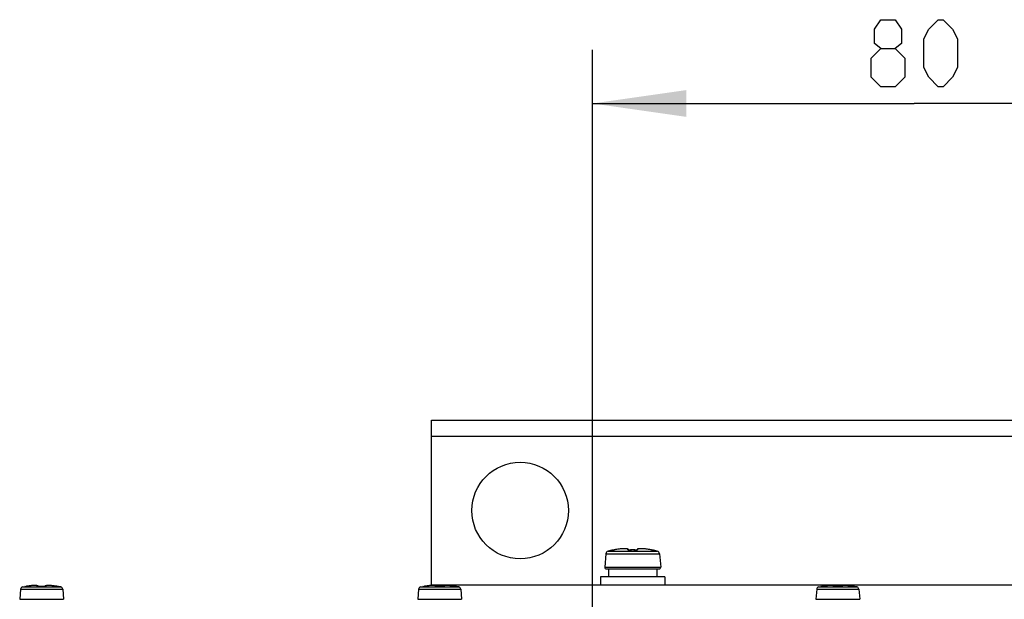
# Model space of a CAD drawing. Extents: x 0 to 420, y 0 to 297.
# Tile 5 of 48: x 73 to 110, y 117 to 138. Entities that reach past the tile are written whole.
import ezdxf

# ---------------------------------------------------------------- set-up
doc = ezdxf.new("R2010")
doc.units = 0
doc.header["$LTSCALE"] = 23.1
doc.layers.get('0').update_dxf_attribs({"linetype": 'CONTINUOUS'})
doc.layers.add('02___PRT_ALL_AXES', color=7, linetype='CONTINUOUS')
doc.layers.add('DIM_PILOTEES', color=7, linetype='CONTINUOUS')
doc.dimstyles.get("Standard").update_dxf_attribs({"dimtxt": 2.5, "dimasz": 2.5, "dimexe": 1.25, "dimexo": 0.625, "dimtad": 1, "dimcen": 2.5, "dimazin": 3, "dimtfac": 1, "dimtmove": 0, "dimatfit": 3})

# ---------------------------------------------------------------- blocks, each defined once
blk = doc.blocks.new('_FILLED')
at = {"color": 0, "linetype": 'BYBLOCK'}
blk.add_solid([(0, 0), (-1, 0.143), (-1, -0.143)], dxfattribs=at)
blk = doc.blocks.new('*D10')
at = {"layer": 'DIM_PILOTEES', "color": 2, "linetype": 'CONTINUOUS'}
for p, q in [((94.242, 96.129), (94.242, 137.237)), ((118.242, 96.129), (118.242, 137.237)), ((94.242, 135.237), (106.242, 135.237)), ((118.242, 135.237), (106.242, 135.237))]:
    blk.add_line(p, q, dxfattribs=at)
at = {"layer": 'DIM_PILOTEES', "color": 2, "linetype": 'CONTINUOUS', "xscale": 3.5, "yscale": 3.5, "zscale": 3.5, "rotation": 180}
blk.add_blockref('_FILLED', (94.242, 135.237), dxfattribs=at)
at = {"layer": 'DIM_PILOTEES', "color": 2, "linetype": 'CONTINUOUS', "xscale": 3.5, "yscale": 3.5, "zscale": 3.5}
blk.add_blockref('_FILLED', (118.242, 135.237), dxfattribs=at)

msp = doc.modelspace()

# ---------------------------------------------------------------- linework, layer by layer
at = {"color": 7, "linetype": 'CONTINUOUS'}
for p, q in [((88.242, 117.259), (88.242, 123.429)), ((88.242, 123.429), (148.242, 123.429)), ((88.242, 122.829), (148.242, 122.829)), ((94.741, 118.436), (94.698, 117.945)), ((94.741, 118.436), (96.743, 118.436)), ((94.83, 118.542), (96.654, 118.542)), ((95.008, 118.582), (95.008, 118.584)), ((95.022, 118.583), (95.015, 118.582)), ((95.015, 118.582), (95.015, 118.582)), ((95.023, 118.584), (95.022, 118.583)), ((95.025, 118.584), (95.03, 118.585)), ((95.029, 118.584), (95.036, 118.586)), ((95.033, 118.585), (95.042, 118.587)), ((95.037, 118.586), (95.047, 118.587)), ((95.056, 118.589), (95.046, 118.587)), ((95.064, 118.591), (95.053, 118.589)), ((95.072, 118.592), (95.061, 118.59)), ((95.108, 118.599), (95.072, 118.592)), ((95.072, 118.592), (95.072, 118.592)), ((95.152, 118.606), (95.105, 118.598)), ((95.167, 118.609), (95.137, 118.604)), ((95.195, 118.613), (95.151, 118.606)), ((95.237, 118.618), (95.194, 118.613)), ((95.245, 118.619), (95.221, 118.616)), ((95.278, 118.623), (95.237, 118.618)), ((95.289, 118.624), (95.27, 118.622)), ((95.317, 118.627), (95.278, 118.623)), ((95.333, 118.628), (95.314, 118.627)), ((95.353, 118.63), (95.316, 118.627)), ((95.388, 118.631), (95.353, 118.63)), ((95.419, 118.632), (95.387, 118.631)), ((95.447, 118.632), (95.418, 118.632)), ((95.472, 118.631), (95.447, 118.632)), ((95.495, 118.63), (95.472, 118.631)), ((95.514, 118.627), (95.495, 118.63)), ((95.532, 118.624), (95.514, 118.627)), ((95.618, 118.582), (95.627, 118.582)), ((95.627, 118.582), (95.627, 118.583)), ((95.858, 118.582), (95.858, 118.583)), ((95.862, 118.583), (95.858, 118.583)), ((95.862, 118.582), (95.867, 118.582)), ((95.895, 118.593), (95.89, 118.584)), ((95.953, 118.624), (95.938, 118.621)), ((95.97, 118.627), (95.953, 118.624)), ((95.99, 118.63), (95.97, 118.627)), ((96.012, 118.631), (95.99, 118.63)), ((96.038, 118.632), (96.012, 118.631)), ((96.066, 118.632), (96.037, 118.632)), ((96.131, 118.63), (96.097, 118.631)), ((96.168, 118.627), (96.131, 118.63)), ((96.175, 118.626), (96.155, 118.628)), ((96.207, 118.623), (96.168, 118.627)), ((96.216, 118.622), (96.197, 118.624)), ((96.248, 118.618), (96.206, 118.623)), ((96.29, 118.613), (96.247, 118.618)), ((96.333, 118.606), (96.289, 118.613)), ((96.348, 118.604), (96.319, 118.608)), ((96.38, 118.598), (96.333, 118.606)), ((96.361, 118.601), (96.348, 118.604)), ((96.413, 118.592), (96.376, 118.599)), ((96.42, 118.591), (96.412, 118.592)), ((96.412, 118.592), (96.412, 118.592)), ((96.43, 118.589), (96.419, 118.591)), ((96.438, 118.587), (96.429, 118.589)), ((96.444, 118.586), (96.435, 118.588)), ((96.449, 118.585), (96.442, 118.587)), ((96.447, 118.586), (96.456, 118.584)), ((96.46, 118.584), (96.452, 118.585)), ((96.463, 118.583), (96.457, 118.584)), ((96.463, 118.583), (96.462, 118.583)), ((96.47, 118.582), (96.463, 118.583)), ((96.47, 118.582), (96.47, 118.582)), ((96.476, 118.584), (96.476, 118.582)), ((96.743, 118.436), (96.786, 117.945)), ((94.698, 117.945), (96.786, 117.945)), ((94.542, 117.579), (94.542, 117.279)), ((96.942, 117.579), (94.542, 117.579)), ((94.758, 117.879), (96.727, 117.879)), ((94.842, 117.879), (94.842, 117.579)), ((96.642, 117.879), (96.642, 117.579)), ((96.942, 117.579), (96.942, 117.279)), ((72.977, 117.204), (73.066, 117.222)), ((72.977, 117.204), (74.407, 117.204)), ((73.066, 117.221), (73.066, 117.222)), ((73.072, 117.221), (73.071, 117.221)), ((73.076, 117.222), (73.072, 117.221)), ((73.077, 117.222), (73.083, 117.223)), ((73.08, 117.222), (73.077, 117.222)), ((73.081, 117.222), (73.089, 117.223)), ((73.086, 117.223), (73.095, 117.224)), ((73.095, 117.224), (73.105, 117.226)), ((73.104, 117.226), (73.116, 117.228)), ((73.116, 117.228), (73.128, 117.23)), ((73.16, 117.235), (73.128, 117.23)), ((73.128, 117.23), (73.128, 117.23)), ((73.195, 117.24), (73.157, 117.234)), ((73.195, 117.24), (73.16, 117.235)), ((73.204, 117.241), (73.187, 117.239)), ((73.232, 117.245), (73.195, 117.24)), ((73.261, 117.248), (73.228, 117.245)), ((73.261, 117.248), (73.229, 117.245)), ((73.272, 117.25), (73.254, 117.248)), ((73.294, 117.252), (73.261, 117.248)), ((73.321, 117.254), (73.292, 117.252)), ((73.332, 117.255), (73.314, 117.254)), ((73.35, 117.256), (73.321, 117.254)), ((73.374, 117.258), (73.348, 117.256)), ((73.398, 117.259), (73.374, 117.258)), ((73.42, 117.259), (73.398, 117.259)), ((73.441, 117.259), (73.42, 117.259)), ((73.46, 117.259), (73.441, 117.259)), ((73.477, 117.258), (73.46, 117.259)), ((73.492, 117.257), (73.477, 117.258)), ((73.575, 117.223), (73.574, 117.223)), ((73.597, 117.221), (73.591, 117.221)), ((73.601, 117.221), (73.596, 117.221)), ((73.606, 117.221), (73.601, 117.221)), ((73.604, 117.221), (73.63, 117.221)), ((73.61, 117.221), (73.606, 117.221)), ((73.61, 117.221), (73.61, 117.221)), ((73.778, 117.221), (73.749, 117.222)), ((73.775, 117.221), (73.775, 117.221)), ((73.783, 117.221), (73.778, 117.221)), ((73.788, 117.221), (73.783, 117.221)), ((73.793, 117.221), (73.788, 117.221)), ((73.797, 117.222), (73.792, 117.221)), ((73.802, 117.222), (73.797, 117.222)), ((73.908, 117.258), (73.892, 117.257)), ((73.925, 117.259), (73.908, 117.258)), ((73.964, 117.259), (73.944, 117.259)), ((73.986, 117.259), (73.964, 117.259)), ((74.01, 117.258), (73.986, 117.259)), ((74.036, 117.256), (74.01, 117.258)), ((74.064, 117.254), (74.036, 117.256)), ((74.077, 117.253), (74.059, 117.255)), ((74.093, 117.252), (74.063, 117.254)), ((74.097, 117.251), (74.079, 117.253)), ((74.123, 117.248), (74.092, 117.252)), ((74.134, 117.247), (74.117, 117.249)), ((74.157, 117.244), (74.123, 117.248)), ((74.19, 117.24), (74.156, 117.245)), ((74.189, 117.24), (74.156, 117.245)), ((74.195, 117.239), (74.182, 117.241)), ((74.225, 117.235), (74.189, 117.24)), ((74.232, 117.234), (74.218, 117.236)), ((74.256, 117.23), (74.225, 117.235)), ((74.256, 117.23), (74.256, 117.23)), ((74.269, 117.228), (74.256, 117.23)), ((74.256, 117.23), (74.26, 117.229)), ((74.268, 117.228), (74.281, 117.226)), ((74.29, 117.224), (74.278, 117.226)), ((74.299, 117.223), (74.289, 117.224)), ((74.303, 117.222), (74.297, 117.223)), ((74.307, 117.222), (74.301, 117.223)), ((74.311, 117.221), (74.306, 117.222)), ((74.313, 117.221), (74.312, 117.221)), ((74.319, 117.222), (74.318, 117.221)), ((74.407, 117.204), (74.319, 117.222)), ((87.827, 117.204), (87.916, 117.222)), ((87.827, 117.204), (89.257, 117.204)), ((87.916, 117.221), (87.916, 117.222)), ((87.922, 117.221), (87.921, 117.221)), ((87.926, 117.222), (87.922, 117.221)), ((87.927, 117.222), (87.933, 117.223)), ((87.93, 117.222), (87.927, 117.222)), ((87.931, 117.222), (87.939, 117.223)), ((87.936, 117.223), (87.945, 117.224)), ((87.945, 117.224), (87.955, 117.226)), ((87.954, 117.226), (87.966, 117.228)), ((87.966, 117.228), (87.978, 117.23)), ((88.01, 117.235), (87.978, 117.23)), ((87.978, 117.23), (87.978, 117.23)), ((88.045, 117.24), (88.007, 117.234)), ((88.045, 117.24), (88.01, 117.235)), ((88.054, 117.241), (88.037, 117.239)), ((88.082, 117.245), (88.045, 117.24)), ((88.111, 117.248), (88.078, 117.245)), ((88.111, 117.248), (88.079, 117.245)), ((88.122, 117.25), (88.104, 117.248)), ((88.144, 117.252), (88.111, 117.248)), ((88.171, 117.254), (88.142, 117.252)), ((88.182, 117.255), (88.164, 117.254)), ((88.2, 117.256), (88.171, 117.254)), ((88.224, 117.258), (88.198, 117.256)), ((88.248, 117.259), (88.224, 117.258)), ((88.242, 117.279), (148.242, 117.279)), ((88.27, 117.259), (88.248, 117.259)), ((88.291, 117.259), (88.27, 117.259)), ((88.31, 117.259), (88.291, 117.259)), ((88.327, 117.258), (88.31, 117.259)), ((88.342, 117.257), (88.327, 117.258)), ((88.425, 117.223), (88.424, 117.223)), ((88.447, 117.221), (88.441, 117.221)), ((88.451, 117.221), (88.446, 117.221)), ((88.456, 117.221), (88.451, 117.221)), ((88.454, 117.221), (88.48, 117.221)), ((88.46, 117.221), (88.456, 117.221)), ((88.46, 117.221), (88.46, 117.221)), ((88.542, 117.222), (88.517, 117.222)), ((88.628, 117.221), (88.599, 117.222)), ((88.625, 117.221), (88.625, 117.221)), ((88.633, 117.221), (88.628, 117.221)), ((88.638, 117.221), (88.633, 117.221)), ((88.643, 117.221), (88.638, 117.221)), ((88.647, 117.222), (88.642, 117.221)), ((88.652, 117.222), (88.647, 117.222)), ((88.758, 117.258), (88.742, 117.257)), ((88.775, 117.259), (88.758, 117.258)), ((88.814, 117.259), (88.794, 117.259)), ((88.836, 117.259), (88.814, 117.259)), ((88.86, 117.258), (88.836, 117.259)), ((88.886, 117.256), (88.86, 117.258)), ((88.914, 117.254), (88.886, 117.256)), ((88.927, 117.253), (88.909, 117.255)), ((88.943, 117.252), (88.913, 117.254)), ((88.947, 117.251), (88.929, 117.253)), ((88.973, 117.248), (88.942, 117.252)), ((88.984, 117.247), (88.967, 117.249)), ((89.007, 117.244), (88.973, 117.248)), ((89.04, 117.24), (89.006, 117.245)), ((89.039, 117.24), (89.006, 117.245)), ((89.045, 117.239), (89.032, 117.241)), ((89.075, 117.235), (89.039, 117.24)), ((89.082, 117.234), (89.068, 117.236)), ((89.106, 117.23), (89.075, 117.235)), ((89.106, 117.23), (89.106, 117.23)), ((89.119, 117.228), (89.106, 117.23)), ((89.106, 117.23), (89.11, 117.229)), ((89.118, 117.228), (89.131, 117.226)), ((89.14, 117.224), (89.128, 117.226)), ((89.149, 117.223), (89.139, 117.224)), ((89.142, 117.221), (89.142, 117.279)), ((89.153, 117.222), (89.147, 117.223)), ((89.157, 117.222), (89.151, 117.223)), ((89.161, 117.221), (89.156, 117.222)), ((89.163, 117.221), (89.162, 117.221)), ((89.169, 117.222), (89.168, 117.221)), ((89.257, 117.204), (89.169, 117.222)), ((102.677, 117.204), (102.766, 117.222)), ((102.677, 117.204), (104.107, 117.204)), ((102.766, 117.221), (102.766, 117.222)), ((102.772, 117.221), (102.771, 117.221)), ((102.776, 117.222), (102.772, 117.221)), ((102.777, 117.222), (102.783, 117.223)), ((102.78, 117.222), (102.777, 117.222)), ((102.781, 117.222), (102.789, 117.223)), ((102.786, 117.223), (102.795, 117.224)), ((102.795, 117.224), (102.805, 117.226)), ((102.804, 117.226), (102.816, 117.228)), ((102.816, 117.228), (102.828, 117.23)), ((102.86, 117.235), (102.828, 117.23)), ((102.828, 117.23), (102.828, 117.23)), ((102.895, 117.24), (102.857, 117.234)), ((102.895, 117.24), (102.86, 117.235)), ((102.904, 117.241), (102.887, 117.239)), ((102.932, 117.245), (102.895, 117.24)), ((102.961, 117.248), (102.928, 117.245)), ((102.961, 117.248), (102.929, 117.245)), ((102.972, 117.25), (102.954, 117.248)), ((102.994, 117.252), (102.961, 117.248)), ((103.021, 117.254), (102.992, 117.252)), ((103.032, 117.255), (103.014, 117.254)), ((103.05, 117.256), (103.021, 117.254)), ((103.074, 117.258), (103.048, 117.256)), ((103.098, 117.259), (103.074, 117.258)), ((103.12, 117.259), (103.098, 117.259)), ((103.141, 117.259), (103.12, 117.259)), ((103.16, 117.259), (103.141, 117.259)), ((103.177, 117.258), (103.16, 117.259)), ((103.192, 117.257), (103.177, 117.258)), ((103.275, 117.223), (103.274, 117.223)), ((103.297, 117.221), (103.291, 117.221)), ((103.301, 117.221), (103.296, 117.221)), ((103.306, 117.221), (103.301, 117.221)), ((103.304, 117.221), (103.33, 117.221)), ((103.31, 117.221), (103.306, 117.221)), ((103.31, 117.221), (103.31, 117.221)), ((103.392, 117.222), (103.367, 117.222)), ((103.478, 117.221), (103.449, 117.222)), ((103.475, 117.221), (103.475, 117.221)), ((103.483, 117.221), (103.478, 117.221)), ((103.488, 117.221), (103.483, 117.221)), ((103.493, 117.221), (103.488, 117.221)), ((103.497, 117.222), (103.492, 117.221)), ((103.502, 117.222), (103.497, 117.222)), ((103.608, 117.258), (103.592, 117.257)), ((103.625, 117.259), (103.608, 117.258)), ((103.664, 117.259), (103.644, 117.259)), ((103.686, 117.259), (103.664, 117.259)), ((103.71, 117.258), (103.686, 117.259)), ((103.736, 117.256), (103.71, 117.258)), ((103.764, 117.254), (103.736, 117.256)), ((103.777, 117.253), (103.759, 117.255)), ((103.793, 117.252), (103.763, 117.254)), ((103.797, 117.251), (103.779, 117.253)), ((103.823, 117.248), (103.792, 117.252)), ((103.834, 117.247), (103.817, 117.249)), ((103.857, 117.244), (103.823, 117.248)), ((103.89, 117.24), (103.856, 117.245)), ((103.889, 117.24), (103.856, 117.245)), ((103.895, 117.239), (103.882, 117.241)), ((103.925, 117.235), (103.889, 117.24)), ((103.932, 117.234), (103.918, 117.236)), ((103.956, 117.23), (103.925, 117.235)), ((103.956, 117.23), (103.956, 117.23)), ((103.969, 117.228), (103.956, 117.23)), ((103.956, 117.23), (103.96, 117.229)), ((103.968, 117.228), (103.981, 117.226)), ((103.99, 117.224), (103.978, 117.226)), ((103.999, 117.223), (103.989, 117.224)), ((104.003, 117.222), (103.997, 117.223)), ((104.007, 117.222), (104.001, 117.223)), ((104.011, 117.221), (104.006, 117.222)), ((104.013, 117.221), (104.012, 117.221)), ((104.019, 117.222), (104.018, 117.221)), ((104.107, 117.204), (104.019, 117.222)), ((72.906, 117.124), (72.873, 116.745)), ((72.906, 117.124), (74.478, 117.124)), ((74.478, 117.124), (74.511, 116.745)), ((87.756, 117.124), (87.723, 116.745)), ((87.756, 117.124), (89.328, 117.124)), ((89.328, 117.124), (89.361, 116.745)), ((102.606, 117.124), (102.573, 116.745)), ((102.606, 117.124), (104.178, 117.124)), ((104.178, 117.124), (104.211, 116.745)), ((72.873, 116.745), (74.511, 116.745)), ((87.723, 116.745), (89.361, 116.745)), ((102.573, 116.745), (104.211, 116.745))]:
    msp.add_line(p, q, dxfattribs=at)
for points in [[(95.008, 118.582), (95.008, 118.582), (95.009, 118.582), (95.01, 118.582), (95.011, 118.582), (95.013, 118.582), (95.015, 118.582), (95.018, 118.583), (95.021, 118.583), (95.025, 118.584)], [(95.008, 118.582), (95.013, 118.583), (95.015, 118.583)], [(95.566, 118.592), (95.566, 118.596), (95.566, 118.599), (95.566, 118.602), (95.564, 118.604), (95.563, 118.607), (95.561, 118.609), (95.559, 118.611), (95.556, 118.613), (95.554, 118.614), (95.551, 118.616), (95.548, 118.617), (95.545, 118.619), (95.541, 118.62), (95.538, 118.621), (95.534, 118.622), (95.53, 118.623), (95.526, 118.624), (95.521, 118.625), (95.516, 118.626), (95.51, 118.627), (95.504, 118.628), (95.497, 118.629), (95.489, 118.63), (95.481, 118.63), (95.471, 118.631), (95.46, 118.632), (95.449, 118.632), (95.436, 118.632), (95.422, 118.632), (95.407, 118.632), (95.391, 118.631), (95.373, 118.631), (95.354, 118.63), (95.336, 118.628)], [(95.595, 118.584), (95.59, 118.593), (95.581, 118.603), (95.571, 118.61), (95.559, 118.616), (95.546, 118.621), (95.531, 118.624)], [(95.566, 118.592), (95.565, 118.591), (95.566, 118.591), (95.566, 118.59), (95.567, 118.589), (95.568, 118.588), (95.57, 118.587), (95.572, 118.587), (95.575, 118.586), (95.578, 118.585), (95.581, 118.584), (95.585, 118.584), (95.589, 118.583), (95.594, 118.583)], [(95.566, 118.592), (95.571, 118.592), (95.577, 118.59), (95.582, 118.588), (95.586, 118.585), (95.587, 118.585)], [(95.596, 118.583), (95.593, 118.584), (95.59, 118.584), (95.587, 118.585), (95.585, 118.585), (95.584, 118.585)], [(95.594, 118.583), (95.598, 118.582), (95.603, 118.582), (95.608, 118.582), (95.613, 118.582), (95.618, 118.582)], [(95.641, 118.583), (95.625, 118.583), (95.62, 118.582), (95.614, 118.582), (95.609, 118.583), (95.605, 118.583), (95.6, 118.583), (95.596, 118.583)], [(95.742, 118.584), (95.713, 118.584), (95.684, 118.583), (95.656, 118.583), (95.627, 118.582)], [(95.728, 118.584), (95.707, 118.584), (95.685, 118.584), (95.663, 118.584), (95.641, 118.583)], [(95.858, 118.583), (95.844, 118.583), (95.822, 118.584), (95.8, 118.584), (95.778, 118.584), (95.757, 118.584), (95.728, 118.584)], [(95.862, 118.582), (95.829, 118.583), (95.8, 118.583), (95.771, 118.584), (95.742, 118.584)], [(95.891, 118.584), (95.887, 118.583), (95.883, 118.583), (95.879, 118.583), (95.874, 118.583), (95.869, 118.582), (95.864, 118.582), (95.858, 118.583)], [(95.867, 118.582), (95.872, 118.582), (95.876, 118.582), (95.881, 118.582), (95.886, 118.582), (95.891, 118.583)], [(95.891, 118.583), (95.896, 118.583), (95.9, 118.584), (95.904, 118.584), (95.907, 118.585), (95.91, 118.586), (95.912, 118.587), (95.915, 118.587), (95.916, 118.588), (95.917, 118.589), (95.918, 118.59), (95.919, 118.591), (95.919, 118.591), (95.919, 118.592)], [(95.901, 118.586), (95.901, 118.586), (95.9, 118.585), (95.899, 118.585), (95.896, 118.584), (95.894, 118.584), (95.891, 118.584)], [(95.938, 118.621), (95.925, 118.616), (95.913, 118.61), (95.903, 118.603), (95.895, 118.593)], [(95.919, 118.592), (95.913, 118.592), (95.908, 118.59), (95.903, 118.588), (95.898, 118.585), (95.898, 118.585)], [(96.134, 118.629), (96.115, 118.631), (96.096, 118.631), (96.079, 118.632), (96.063, 118.632), (96.049, 118.632), (96.036, 118.632), (96.024, 118.632), (96.013, 118.631), (96.003, 118.63), (95.995, 118.63), (95.987, 118.629), (95.98, 118.628), (95.974, 118.627), (95.968, 118.626), (95.963, 118.625), (95.959, 118.624), (95.954, 118.623), (95.95, 118.622), (95.947, 118.621), (95.943, 118.62), (95.94, 118.619), (95.937, 118.617), (95.934, 118.616), (95.931, 118.614), (95.928, 118.613), (95.926, 118.611), (95.923, 118.609), (95.922, 118.607), (95.92, 118.604), (95.919, 118.602), (95.918, 118.599), (95.918, 118.596), (95.919, 118.592)], [(96.131, 118.63), (96.097, 118.631), (96.066, 118.632)], [(96.292, 118.612), (96.266, 118.616), (96.239, 118.619)], [(96.463, 118.583), (96.466, 118.583), (96.469, 118.582), (96.471, 118.582), (96.473, 118.582), (96.474, 118.582), (96.475, 118.582), (96.476, 118.582), (96.476, 118.582)], [(96.476, 118.582), (96.471, 118.583), (96.469, 118.583)], [(73.066, 117.221), (73.066, 117.221), (73.067, 117.221), (73.069, 117.221), (73.071, 117.221), (73.074, 117.221), (73.077, 117.222)], [(73.066, 117.221), (73.071, 117.221), (73.072, 117.221)], [(73.549, 117.23), (73.549, 117.234), (73.547, 117.238), (73.543, 117.242), (73.539, 117.245), (73.533, 117.248), (73.526, 117.25), (73.519, 117.252), (73.51, 117.254), (73.501, 117.255), (73.491, 117.256), (73.48, 117.257), (73.469, 117.258), (73.456, 117.259), (73.443, 117.259), (73.429, 117.259), (73.415, 117.259), (73.399, 117.259), (73.383, 117.258), (73.367, 117.257)], [(73.574, 117.223), (73.569, 117.23), (73.563, 117.236), (73.555, 117.241), (73.548, 117.245), (73.539, 117.248), (73.529, 117.251), (73.518, 117.253), (73.506, 117.255), (73.492, 117.257)], [(73.549, 117.23), (73.549, 117.229), (73.549, 117.228), (73.55, 117.228), (73.55, 117.227), (73.552, 117.226), (73.553, 117.226), (73.555, 117.225), (73.558, 117.224), (73.561, 117.224), (73.565, 117.223), (73.569, 117.222)], [(73.549, 117.23), (73.553, 117.23), (73.558, 117.229), (73.562, 117.227), (73.566, 117.225), (73.568, 117.224)], [(73.577, 117.222), (73.574, 117.223), (73.571, 117.223), (73.569, 117.223), (73.567, 117.224), (73.566, 117.224), (73.565, 117.224)], [(73.569, 117.222), (73.574, 117.222), (73.58, 117.221), (73.586, 117.221), (73.592, 117.221), (73.598, 117.221), (73.604, 117.221)], [(73.592, 117.221), (73.587, 117.222), (73.583, 117.222), (73.579, 117.222), (73.575, 117.223), (73.575, 117.223)], [(73.588, 117.222), (73.584, 117.222), (73.58, 117.222), (73.577, 117.222)], [(73.682, 117.222), (73.667, 117.222), (73.651, 117.222), (73.636, 117.222), (73.61, 117.221)], [(73.692, 117.222), (73.671, 117.222), (73.651, 117.222), (73.63, 117.221)], [(73.749, 117.222), (73.734, 117.222), (73.718, 117.222), (73.703, 117.222), (73.682, 117.222)], [(73.78, 117.221), (73.754, 117.221), (73.733, 117.222), (73.713, 117.222), (73.692, 117.222)], [(73.78, 117.221), (73.787, 117.221), (73.793, 117.221), (73.799, 117.221), (73.805, 117.221), (73.81, 117.222), (73.815, 117.222)], [(73.81, 117.223), (73.808, 117.222), (73.804, 117.222), (73.801, 117.222)], [(73.812, 117.223), (73.809, 117.222), (73.805, 117.222), (73.802, 117.222)], [(73.815, 117.23), (73.81, 117.223), (73.81, 117.223)], [(73.819, 117.224), (73.819, 117.224), (73.818, 117.224), (73.817, 117.224), (73.815, 117.223), (73.812, 117.223)], [(73.892, 117.257), (73.878, 117.255), (73.866, 117.253), (73.855, 117.251), (73.845, 117.248), (73.837, 117.245), (73.829, 117.241), (73.822, 117.236), (73.815, 117.23)], [(73.815, 117.222), (73.82, 117.223), (73.823, 117.224), (73.827, 117.224), (73.829, 117.225), (73.831, 117.226), (73.833, 117.226), (73.834, 117.227), (73.835, 117.228), (73.835, 117.228), (73.836, 117.229), (73.836, 117.23)], [(73.836, 117.23), (73.831, 117.23), (73.827, 117.229), (73.822, 117.227), (73.818, 117.225), (73.816, 117.224)], [(74.041, 117.256), (74.024, 117.257), (74.008, 117.258), (73.992, 117.259), (73.977, 117.259), (73.964, 117.259), (73.951, 117.259), (73.938, 117.259), (73.927, 117.259), (73.917, 117.258), (73.907, 117.258), (73.899, 117.257), (73.892, 117.256), (73.885, 117.255), (73.879, 117.255), (73.874, 117.254), (73.869, 117.253), (73.865, 117.252), (73.861, 117.251), (73.858, 117.25), (73.854, 117.249), (73.851, 117.247), (73.848, 117.246), (73.845, 117.245), (73.843, 117.243), (73.84, 117.241), (73.838, 117.239), (73.837, 117.237), (73.836, 117.234), (73.835, 117.232), (73.836, 117.23)], [(73.964, 117.259), (73.944, 117.259), (73.925, 117.259)], [(74.308, 117.222), (74.314, 117.221), (74.316, 117.221), (74.317, 117.221), (74.318, 117.221), (74.318, 117.221)], [(74.318, 117.221), (74.314, 117.221), (74.313, 117.221)], [(87.916, 117.221), (87.916, 117.221), (87.917, 117.221), (87.919, 117.221), (87.921, 117.221), (87.924, 117.221), (87.927, 117.222)], [(87.916, 117.221), (87.921, 117.221), (87.922, 117.221)], [(88.399, 117.23), (88.399, 117.234), (88.397, 117.238), (88.393, 117.242), (88.389, 117.245), (88.383, 117.248), (88.376, 117.25), (88.369, 117.252), (88.36, 117.254), (88.351, 117.255), (88.341, 117.256), (88.33, 117.257), (88.319, 117.258), (88.306, 117.259), (88.293, 117.259), (88.279, 117.259), (88.265, 117.259), (88.249, 117.259), (88.233, 117.258), (88.217, 117.257)], [(88.424, 117.223), (88.419, 117.23), (88.413, 117.236), (88.405, 117.241), (88.398, 117.245), (88.389, 117.248), (88.379, 117.251), (88.368, 117.253), (88.356, 117.255), (88.342, 117.257)], [(88.399, 117.23), (88.399, 117.229), (88.399, 117.228), (88.4, 117.228), (88.4, 117.227), (88.402, 117.226), (88.403, 117.226), (88.405, 117.225), (88.408, 117.224), (88.411, 117.224), (88.415, 117.223), (88.419, 117.222)], [(88.399, 117.23), (88.403, 117.23), (88.408, 117.229), (88.412, 117.227), (88.416, 117.225), (88.418, 117.224)], [(88.427, 117.222), (88.424, 117.223), (88.421, 117.223), (88.419, 117.223), (88.417, 117.224), (88.416, 117.224), (88.415, 117.224)], [(88.419, 117.222), (88.424, 117.222), (88.43, 117.221), (88.436, 117.221), (88.442, 117.221), (88.448, 117.221), (88.454, 117.221)], [(88.442, 117.221), (88.437, 117.222), (88.433, 117.222), (88.429, 117.222), (88.425, 117.223), (88.425, 117.223)], [(88.438, 117.222), (88.434, 117.222), (88.43, 117.222), (88.427, 117.222)], [(88.517, 117.222), (88.501, 117.222), (88.486, 117.222), (88.46, 117.221)], [(88.542, 117.222), (88.521, 117.222), (88.501, 117.222), (88.48, 117.221)], [(88.599, 117.222), (88.584, 117.222), (88.568, 117.222), (88.542, 117.222)], [(88.63, 117.221), (88.604, 117.221), (88.583, 117.222), (88.563, 117.222), (88.542, 117.222)], [(88.63, 117.221), (88.637, 117.221), (88.643, 117.221), (88.649, 117.221), (88.655, 117.221), (88.66, 117.222), (88.665, 117.222)], [(88.66, 117.223), (88.658, 117.222), (88.654, 117.222), (88.651, 117.222)], [(88.662, 117.223), (88.659, 117.222), (88.655, 117.222), (88.652, 117.222)], [(88.665, 117.23), (88.66, 117.223), (88.66, 117.223)], [(88.669, 117.224), (88.669, 117.224), (88.668, 117.224), (88.667, 117.224), (88.665, 117.223), (88.662, 117.223)], [(88.742, 117.257), (88.728, 117.255), (88.716, 117.253), (88.705, 117.251), (88.695, 117.248), (88.687, 117.245), (88.679, 117.241), (88.672, 117.236), (88.665, 117.23)], [(88.665, 117.222), (88.67, 117.223), (88.673, 117.224), (88.677, 117.224), (88.679, 117.225), (88.681, 117.226), (88.683, 117.226), (88.684, 117.227), (88.685, 117.228), (88.685, 117.228), (88.686, 117.229), (88.686, 117.23)], [(88.686, 117.23), (88.681, 117.23), (88.677, 117.229), (88.672, 117.227), (88.668, 117.225), (88.666, 117.224)], [(88.891, 117.256), (88.874, 117.257), (88.858, 117.258), (88.842, 117.259), (88.827, 117.259), (88.814, 117.259), (88.801, 117.259), (88.788, 117.259), (88.777, 117.259), (88.767, 117.258), (88.757, 117.258), (88.749, 117.257), (88.742, 117.256), (88.735, 117.255), (88.729, 117.255), (88.724, 117.254), (88.719, 117.253), (88.715, 117.252), (88.711, 117.251), (88.708, 117.25), (88.704, 117.249), (88.701, 117.247), (88.698, 117.246), (88.695, 117.245), (88.693, 117.243), (88.69, 117.241), (88.688, 117.239), (88.687, 117.237), (88.686, 117.234), (88.685, 117.232), (88.686, 117.23)], [(88.814, 117.259), (88.794, 117.259), (88.775, 117.259)], [(89.158, 117.222), (89.164, 117.221), (89.166, 117.221), (89.167, 117.221), (89.168, 117.221), (89.168, 117.221)], [(89.168, 117.221), (89.164, 117.221), (89.163, 117.221)], [(102.766, 117.221), (102.766, 117.221), (102.767, 117.221), (102.769, 117.221), (102.771, 117.221), (102.774, 117.221), (102.777, 117.222)], [(102.766, 117.221), (102.771, 117.221), (102.772, 117.221)], [(103.249, 117.23), (103.249, 117.234), (103.247, 117.238), (103.243, 117.242), (103.239, 117.245), (103.233, 117.248), (103.226, 117.25), (103.219, 117.252), (103.21, 117.254), (103.201, 117.255), (103.191, 117.256), (103.18, 117.257), (103.169, 117.258), (103.156, 117.259), (103.143, 117.259), (103.129, 117.259), (103.115, 117.259), (103.099, 117.259), (103.083, 117.258), (103.067, 117.257)], [(103.274, 117.223), (103.269, 117.23), (103.263, 117.236), (103.255, 117.241), (103.248, 117.245), (103.239, 117.248), (103.229, 117.251), (103.218, 117.253), (103.206, 117.255), (103.192, 117.257)], [(103.249, 117.23), (103.249, 117.229), (103.249, 117.228), (103.25, 117.228), (103.25, 117.227), (103.252, 117.226), (103.253, 117.226), (103.255, 117.225), (103.258, 117.224), (103.261, 117.224), (103.265, 117.223), (103.269, 117.222)], [(103.249, 117.23), (103.253, 117.23), (103.258, 117.229), (103.262, 117.227), (103.266, 117.225), (103.268, 117.224)], [(103.277, 117.222), (103.274, 117.223), (103.271, 117.223), (103.269, 117.223), (103.267, 117.224), (103.266, 117.224), (103.265, 117.224)], [(103.269, 117.222), (103.274, 117.222), (103.28, 117.221), (103.286, 117.221), (103.292, 117.221), (103.298, 117.221), (103.304, 117.221)], [(103.292, 117.221), (103.287, 117.222), (103.283, 117.222), (103.279, 117.222), (103.275, 117.223), (103.275, 117.223)], [(103.288, 117.222), (103.284, 117.222), (103.28, 117.222), (103.277, 117.222)], [(103.367, 117.222), (103.351, 117.222), (103.336, 117.222), (103.31, 117.221)], [(103.392, 117.222), (103.371, 117.222), (103.351, 117.222), (103.33, 117.221)], [(103.449, 117.222), (103.434, 117.222), (103.418, 117.222), (103.392, 117.222)], [(103.48, 117.221), (103.454, 117.221), (103.433, 117.222), (103.413, 117.222), (103.392, 117.222)], [(103.48, 117.221), (103.487, 117.221), (103.493, 117.221), (103.499, 117.221), (103.505, 117.221), (103.51, 117.222), (103.515, 117.222)], [(103.51, 117.223), (103.508, 117.222), (103.504, 117.222), (103.501, 117.222)], [(103.512, 117.223), (103.509, 117.222), (103.505, 117.222), (103.502, 117.222)], [(103.515, 117.23), (103.51, 117.223), (103.51, 117.223)], [(103.519, 117.224), (103.519, 117.224), (103.518, 117.224), (103.517, 117.224), (103.515, 117.223), (103.512, 117.223)], [(103.592, 117.257), (103.578, 117.255), (103.566, 117.253), (103.555, 117.251), (103.545, 117.248), (103.537, 117.245), (103.529, 117.241), (103.522, 117.236), (103.515, 117.23)], [(103.515, 117.222), (103.52, 117.223), (103.523, 117.224), (103.527, 117.224), (103.529, 117.225), (103.531, 117.226), (103.533, 117.226), (103.534, 117.227), (103.535, 117.228), (103.535, 117.228), (103.536, 117.229), (103.536, 117.23)], [(103.536, 117.23), (103.531, 117.23), (103.527, 117.229), (103.522, 117.227), (103.518, 117.225), (103.516, 117.224)], [(103.741, 117.256), (103.724, 117.257), (103.708, 117.258), (103.692, 117.259), (103.677, 117.259), (103.664, 117.259), (103.651, 117.259), (103.638, 117.259), (103.627, 117.259), (103.617, 117.258), (103.607, 117.258), (103.599, 117.257), (103.592, 117.256), (103.585, 117.255), (103.579, 117.255), (103.574, 117.254), (103.569, 117.253), (103.565, 117.252), (103.561, 117.251), (103.558, 117.25), (103.554, 117.249), (103.551, 117.247), (103.548, 117.246), (103.545, 117.245), (103.543, 117.243), (103.54, 117.241), (103.538, 117.239), (103.537, 117.237), (103.536, 117.234), (103.535, 117.232), (103.536, 117.23)], [(103.664, 117.259), (103.644, 117.259), (103.625, 117.259)], [(104.008, 117.222), (104.014, 117.221), (104.016, 117.221), (104.017, 117.221), (104.018, 117.221), (104.018, 117.221)], [(104.018, 117.221), (104.014, 117.221), (104.013, 117.221)]]:
    msp.add_lwpolyline(points, dxfattribs=at)
for centre, radius, start, end in [((94.86, 118.426), 0.12, 104.6771, 175), ((95.742, 115.059), 3.6, 101.7657, 104.6771), ((95.014, 118.554), 0.03, 75.2497, 101.7657), ((96.47, 118.554), 0.03, 78.2343, 104.7538), ((95.742, 115.059), 3.6, 75.3229, 78.2343), ((96.624, 118.426), 0.12, 5, 75.3229), ((94.758, 117.939), 0.06, 175, 270), ((96.727, 117.939), 0.06, 270, 5), ((72.996, 117.116), 0.09, 102.0394, 175), ((73.071, 117.192), 0.03, 80.2552, 100.5256), ((74.313, 117.192), 0.03, 79.4744, 99.7422), ((74.389, 117.116), 0.09, 5, 77.9606), ((87.846, 117.116), 0.09, 102.0394, 175), ((87.921, 117.192), 0.03, 80.2552, 100.5256), ((89.163, 117.192), 0.03, 79.4744, 99.7422), ((89.239, 117.116), 0.09, 5, 77.9606), ((102.696, 117.116), 0.09, 102.0394, 175), ((102.771, 117.192), 0.03, 80.2552, 100.5256), ((104.013, 117.192), 0.03, 79.4744, 99.7422), ((104.089, 117.116), 0.09, 5, 77.9606)]:
    msp.add_arc(centre, radius, start, end, dxfattribs=at)
at = {"layer": '02___PRT_ALL_AXES', "color": 7, "linetype": 'CONTINUOUS'}
msp.add_circle((91.542, 120.054), 1.8, dxfattribs=at)
at = {"layer": 'DIM_PILOTEES', "color": 2, "linetype": 'CONTINUOUS'}
for points in [[(104.999, 137.29), (104.761, 137.469), (104.761, 138.005), (104.999, 138.362), (105.535, 138.362), (105.773, 138.005), (105.773, 137.469), (105.535, 137.29), (105.892, 136.933), (105.892, 136.219), (105.535, 135.862), (104.999, 135.862), (104.642, 136.219)], [(106.607, 136.576), (106.607, 137.647), (106.785, 138.005), (107.142, 138.362), (107.321, 138.362), (107.678, 138.005), (107.857, 137.647), (107.857, 136.576), (107.678, 136.219), (107.321, 135.862), (107.142, 135.862), (106.785, 136.219), (106.607, 136.576)], [(104.642, 136.219), (104.642, 136.933), (104.999, 137.29), (105.535, 137.29)]]:
    msp.add_lwpolyline(points, dxfattribs=at)

# ---------------------------------------------------------------- dimensions: what is measured, and where the dimension line sits
dim = msp.add_linear_dim(base=(118.242, 135.237), p1=(94.242, 96.129), p2=(118.242, 96.129), dimstyle='Standard', dxfattribs=at)
dim.commit()
dim.dimension.update_dxf_attribs({"geometry": '*D10', "text_midpoint": (104.642, 135.237), "dimtype": 128})

doc.saveas('drawing.dxf')
